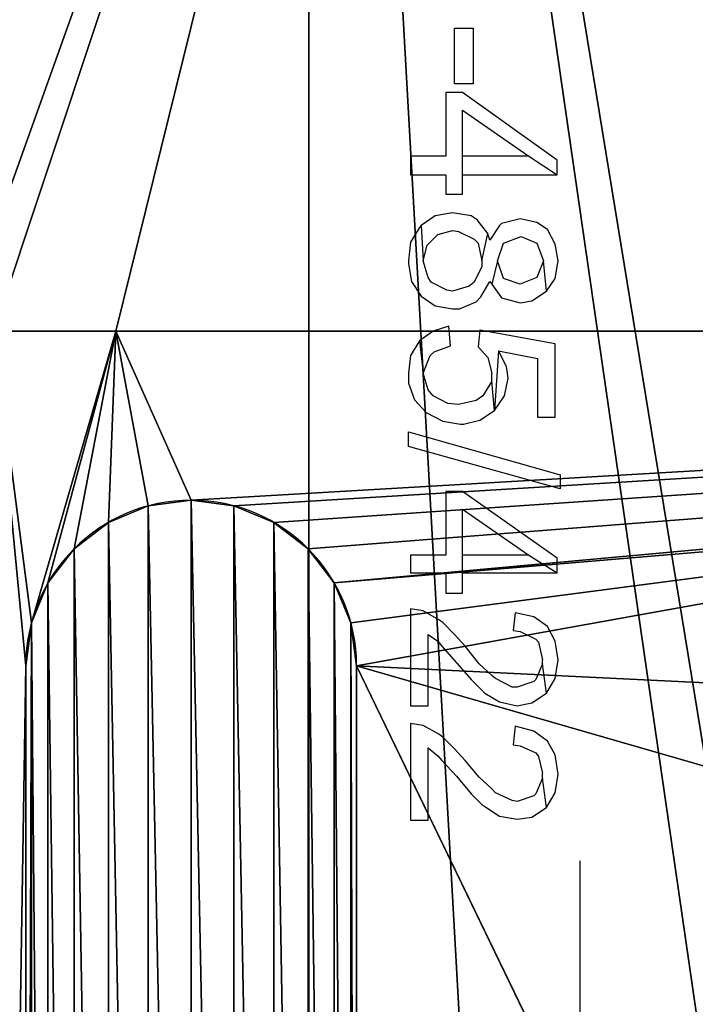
# Model space of a CAD drawing. Header units: millimetres. Extents: x 51 to 212, y 42 to 128.
# Tile 237 of 256: x 67.37 to 74.28, y 96.51 to 106.58. Entities that reach past the tile are written whole.
import ezdxf

# ---------------------------------------------------------------- set-up
doc = ezdxf.new("R2010")
doc.units = ezdxf.units.MM

# ---------------------------------------------------------------- blocks, each defined once
blk = doc.blocks.new('Group#9')
at = {"color": 251}
for p, q in [((5.252, 42.441, -7.941), (4, 42.441, -7.941)), ((5.252, 42.441, -6), (4, 42.441, -6)), ((35.7, 42.441, -7.941), (5.252, 42.441, -7.941)), ((5.252, 42.441, -7.941), (5.252, 42.441, -6)), ((33.7, 42.441, -6), (5.252, 42.441, -6))]:
    blk.add_line(p, q, dxfattribs=at)
for p, q in [((6.022, 40.713, -6), (6.022, 40.713, -4.941)), ((5.584, 40.656, -6), (5.584, 40.656, -4.941)), ((6.459, 40.656, -6), (6.459, 40.656, -4.941)), ((5.176, 40.487, -6), (5.176, 40.487, -4.941)), ((6.867, 40.487, -6), (6.867, 40.487, -4.941)), ((4.825, 40.218, -6), (4.825, 40.218, -4.941)), ((7.218, 40.218, -6), (7.218, 40.218, -4.941)), ((4.557, 39.868, -6), (4.557, 39.868, -4.941)), ((7.486, 39.868, -6), (7.486, 39.868, -4.941)), ((4.388, 39.46, -6), (4.388, 39.46, -4.941)), ((7.655, 39.46, -6), (7.655, 39.46, -4.941)), ((4.33, 39.022, -4.941), (4.33, 20.979, -4.941)), ((4.33, 39.022, -6), (4.33, 39.022, -4.941)), ((4.33, 39.022, -6), (4.33, 20.979, -6)), ((7.713, 39.022, -4.941), (7.713, 20.979, -4.941)), ((7.713, 39.022, -6), (7.713, 39.022, -4.941)), ((7.713, 39.022, -6), (7.713, 20.979, -6))]:
    blk.add_line(p, q)
for centre in [(6.022, 39.022, -4.941), (6.022, 39.022, -6)]:
    blk.add_arc(centre, 1.692, 0, 180)
mesh = blk.add_polyface(dxfattribs=at)
corners = [(0, 54.204, -7.941), (4, 43.441, -7.941), (0, 43.441, -7.941), (2.035, 54.859, -7.941), (8.864, 57.057, -7.941), (4, 42.441, -7.941), (5.252, 42.441, -7.941), (35.7, 42.441, -7.941), (15.828, 58.777, -7.941), (22.895, 60.012, -7.941), (33.7, 46.499, -7.941), (30.03, 60.755, -7.941), (33.7, 60.882, -7.941), (35.7, 46.499, -7.941)]
mesh.append_faces([[corners[k] for k in face] for face in [(0, 1, 2), (10, 11, 12), (7, 10, 13)]], dxfattribs={"vtx0": -1, "color": 251})
mesh.append_faces([[corners[k] for k in face] for face in [(1, 4, 5), (5, 4, 6), (6, 4, 7)]], dxfattribs={"vtx0": -1, "vtx1": -1, "color": 251})
mesh.append_faces([[corners[k] for k in face] for face in [(7, 9, 10)]], dxfattribs={"vtx0": -1, "vtx1": -1, "vtx2": -1, "color": 251})
mesh.append_faces([[corners[k] for k in face] for face in [(1, 0, 3), (1, 3, 4), (7, 4, 8), (7, 8, 9), (10, 9, 11)]], dxfattribs={"vtx0": -1, "vtx2": -1, "color": 251})
mesh = blk.add_polyface(dxfattribs=at)
corners = [(5.252, 42.441, -6), (4, 42.441, -7.941), (5.252, 42.441, -7.941), (4, 42.441, -6)]
mesh.append_faces([[corners[k] for k in face] for face in [(0, 1, 2), (1, 0, 3)]], dxfattribs={"vtx0": -1, "color": 251})
mesh = blk.add_polyface(dxfattribs=at)
corners = [(35.7, 42.441, -6), (5.252, 42.441, -7.941), (35.7, 42.441, -7.941), (33.7, 42.441, -6), (5.252, 42.441, -6)]
mesh.append_faces([[corners[k] for k in face] for face in [(0, 1, 2)]], dxfattribs={"vtx0": -1, "color": 251})
mesh.append_faces([[corners[k] for k in face] for face in [(1, 0, 3)]], dxfattribs={"vtx0": -1, "vtx2": -1, "color": 251})
mesh.append_faces([[corners[k] for k in face] for face in [(4, 1, 3)]], dxfattribs={"vtx1": -1, "color": 251})
mesh = blk.add_polyface()
corners = [(4.388, 39.46, -4.941), (4.33, 20.979, -4.941), (4.33, 39.022, -4.941), (4.388, 20.541, -4.941), (4.557, 20.133, -4.941), (4.557, 39.868, -4.941), (4.825, 19.783, -4.941), (4.825, 40.218, -4.941), (5.176, 19.514, -4.941), (5.176, 40.487, -4.941), (5.584, 19.345, -4.941), (5.584, 40.656, -4.941), (6.022, 19.287, -4.941), (6.022, 40.713, -4.941), (6.459, 19.345, -4.941), (6.459, 40.656, -4.941), (6.867, 19.514, -4.941), (6.867, 40.487, -4.941), (7.218, 19.783, -4.941), (7.218, 40.218, -4.941), (7.486, 20.133, -4.941), (7.486, 39.868, -4.941), (7.655, 20.541, -4.941), (7.655, 39.46, -4.941), (7.713, 20.979, -4.941), (7.713, 39.022, -4.941)]
mesh.append_faces([[corners[k] for k in face] for face in [(0, 1, 2), (24, 23, 25)]], dxfattribs={"vtx0": -1})
mesh.append_faces([[corners[k] for k in face] for face in [(1, 0, 3), (3, 0, 4), (4, 5, 6), (6, 7, 8), (8, 9, 10), (10, 11, 12), (12, 13, 14), (14, 15, 16), (16, 17, 18), (18, 19, 20), (20, 21, 22), (22, 23, 24)]], dxfattribs={"vtx0": -1, "vtx1": -1})
mesh.append_faces([[corners[k] for k in face] for face in [(4, 0, 5), (6, 5, 7), (8, 7, 9), (10, 9, 11), (12, 11, 13), (14, 13, 15), (16, 15, 17), (18, 17, 19), (20, 19, 21), (22, 21, 23)]], dxfattribs={"vtx0": -1, "vtx2": -1})
mesh = blk.add_polyface()
corners = [(6.022, 40.713, -4.941), (5.584, 40.656, -6), (6.022, 40.713, -6), (5.584, 40.656, -4.941)]
mesh.append_faces([[corners[k] for k in face] for face in [(0, 1, 2), (1, 0, 3)]], dxfattribs={"vtx0": -1})
mesh = blk.add_polyface()
corners = [(6.459, 40.656, -4.941), (6.022, 40.713, -6), (6.459, 40.656, -6), (6.022, 40.713, -4.941)]
mesh.append_faces([[corners[k] for k in face] for face in [(0, 1, 2), (1, 0, 3)]], dxfattribs={"vtx0": -1})
mesh = blk.add_polyface()
corners = [(5.584, 40.656, -4.941), (5.176, 40.487, -6), (5.584, 40.656, -6), (5.176, 40.487, -4.941)]
mesh.append_faces([[corners[k] for k in face] for face in [(0, 1, 2), (1, 0, 3)]], dxfattribs={"vtx0": -1})
mesh = blk.add_polyface()
corners = [(6.867, 40.487, -4.941), (6.459, 40.656, -6), (6.867, 40.487, -6), (6.459, 40.656, -4.941)]
mesh.append_faces([[corners[k] for k in face] for face in [(0, 1, 2), (1, 0, 3)]], dxfattribs={"vtx0": -1})
mesh = blk.add_polyface()
corners = [(5.176, 40.487, -4.941), (4.825, 40.218, -6), (5.176, 40.487, -6), (4.825, 40.218, -4.941)]
mesh.append_faces([[corners[k] for k in face] for face in [(0, 1, 2), (1, 0, 3)]], dxfattribs={"vtx0": -1})
mesh = blk.add_polyface()
corners = [(7.218, 40.218, -4.941), (6.867, 40.487, -6), (7.218, 40.218, -6), (6.867, 40.487, -4.941)]
mesh.append_faces([[corners[k] for k in face] for face in [(0, 1, 2), (1, 0, 3)]], dxfattribs={"vtx0": -1})
mesh = blk.add_polyface()
corners = [(4.825, 40.218, -6), (4.557, 39.868, -4.941), (4.557, 39.868, -6), (4.825, 40.218, -4.941)]
mesh.append_faces([[corners[k] for k in face] for face in [(0, 1, 2), (1, 0, 3)]], dxfattribs={"vtx0": -1})
mesh = blk.add_polyface()
corners = [(7.486, 39.868, -4.941), (7.218, 40.218, -6), (7.486, 39.868, -6), (7.218, 40.218, -4.941)]
mesh.append_faces([[corners[k] for k in face] for face in [(0, 1, 2), (1, 0, 3)]], dxfattribs={"vtx0": -1})
mesh = blk.add_polyface()
corners = [(4.557, 39.868, -6), (4.388, 39.46, -4.941), (4.388, 39.46, -6), (4.557, 39.868, -4.941)]
mesh.append_faces([[corners[k] for k in face] for face in [(0, 1, 2), (1, 0, 3)]], dxfattribs={"vtx0": -1})
mesh = blk.add_polyface()
corners = [(7.655, 39.46, -4.941), (7.486, 39.868, -6), (7.655, 39.46, -6), (7.486, 39.868, -4.941)]
mesh.append_faces([[corners[k] for k in face] for face in [(0, 1, 2), (1, 0, 3)]], dxfattribs={"vtx0": -1})
mesh = blk.add_polyface()
corners = [(4.388, 39.46, -6), (4.33, 39.022, -4.941), (4.33, 39.022, -6), (4.388, 39.46, -4.941)]
mesh.append_faces([[corners[k] for k in face] for face in [(0, 1, 2), (1, 0, 3)]], dxfattribs={"vtx0": -1})
mesh = blk.add_polyface()
corners = [(7.713, 39.022, -4.941), (7.655, 39.46, -6), (7.713, 39.022, -6), (7.655, 39.46, -4.941)]
mesh.append_faces([[corners[k] for k in face] for face in [(0, 1, 2), (1, 0, 3)]], dxfattribs={"vtx0": -1})
mesh = blk.add_polyface()
corners = [(4.33, 39.022, -6), (4.33, 20.979, -4.941), (4.33, 20.979, -6), (4.33, 39.022, -4.941)]
mesh.append_faces([[corners[k] for k in face] for face in [(0, 1, 2), (1, 0, 3)]], dxfattribs={"vtx0": -1})
mesh = blk.add_polyface()
corners = [(7.713, 20.979, -4.941), (7.713, 39.022, -6), (7.713, 20.979, -6), (7.713, 39.022, -4.941)]
mesh.append_faces([[corners[k] for k in face] for face in [(0, 1, 2), (1, 0, 3)]], dxfattribs={"vtx0": -1})
blk = doc.blocks.new('Group#2')
blk.add_blockref('Group#9', (12, 5.996, 8))
at = {"color": 251}
mesh = blk.add_polyface(dxfattribs=at)
corners = [(22.908, 3.265, 31), (23.89, 32.662, 31), (23.721, 35.219, 31), (26.592, 2.355, 31), (24.227, 30.122, 31), (24.73, 27.61, 31), (25.398, 25.136, 31), (26.227, 22.712, 31), (27.215, 20.348, 31), (34.067, 1.049, 31), (28.356, 18.054, 31), (29.645, 15.84, 31), (31.078, 13.715, 31), (32.647, 11.69, 31), (34.346, 9.772, 31), (41.616, 0.263, 31), (36.169, 7.971, 31), (38.105, 6.294, 31), (40.148, 4.747, 31), (42.289, 3.339, 31), (44.517, 2.075, 31), (46.825, 0.96, 31), (47.963, 0.5, 31), (49.2, 0, 31), (19.224, 4.175, 31), (12, 66.5, 31), (12, 6.5, 31), (19.224, 68.825, 31), (23.721, 37.781, 31), (23.89, 40.338, 31), (26.592, 70.645, 31), (24.227, 42.878, 31), (24.73, 45.39, 31), (25.398, 47.864, 31), (26.227, 50.288, 31), (27.215, 52.652, 31), (34.067, 71.951, 31), (28.356, 54.946, 31), (29.645, 57.16, 31), (31.078, 59.285, 31), (32.647, 61.31, 31), (34.346, 63.228, 31), (41.616, 72.737, 31), (36.169, 65.029, 31), (38.105, 66.706, 31), (40.148, 68.253, 31), (42.289, 69.661, 31), (44.517, 70.925, 31), (46.825, 72.04, 31), (47.963, 72.5, 31), (49.2, 73, 31)]
mesh.append_faces([[corners[k] for k in face] for face in [(22, 15, 23), (24, 25, 26), (42, 49, 50)]], dxfattribs={"vtx0": -1, "color": 251})
mesh.append_faces([[corners[k] for k in face] for face in [(1, 3, 4), (4, 3, 5), (5, 3, 6), (6, 3, 7), (7, 3, 8), (8, 9, 10), (10, 9, 11), (11, 9, 12), (12, 9, 13), (13, 9, 14), (14, 15, 16), (16, 15, 17), (17, 15, 18), (18, 15, 19), (19, 15, 20), (20, 15, 21), (21, 15, 22), (25, 24, 27), (27, 29, 30), (28, 0, 2), (30, 35, 36), (36, 41, 42)]], dxfattribs={"vtx0": -1, "vtx1": -1, "color": 251})
mesh.append_faces([[corners[k] for k in face] for face in [(27, 0, 28)]], dxfattribs={"vtx0": -1, "vtx1": -1, "vtx2": -1, "color": 251})
mesh.append_faces([[corners[k] for k in face] for face in [(0, 1, 2), (1, 0, 3), (8, 3, 9), (14, 9, 15), (27, 24, 0), (27, 28, 29), (30, 29, 31), (30, 31, 32), (30, 32, 33), (30, 33, 34), (30, 34, 35), (36, 35, 37), (36, 37, 38), (36, 38, 39), (36, 39, 40), (36, 40, 41), (42, 41, 43), (42, 43, 44), (42, 44, 45), (42, 45, 46), (42, 46, 47), (42, 47, 48), (42, 48, 49)]], dxfattribs={"vtx0": -1, "vtx2": -1, "color": 251})
blk = doc.blocks.new('Group#3')
at = {"color": 13}
for p, q in [((13.261, 24.937), (12.009, 24.937)), ((13.261, 24.937, 1.941), (12.009, 24.937, 1.941)), ((43.709, 24.937), (13.261, 24.937)), ((43.709, 24.937, 1.941), (13.261, 24.937, 1.941)), ((13.261, 24.937), (13.261, 24.937, 1.941)), ((14.031, 23.21), (14.031, 23.21, 1.941)), ((13.593, 23.152), (13.593, 23.152, 1.941)), ((14.468, 23.152), (14.468, 23.152, 1.941)), ((13.185, 22.983), (13.185, 22.983, 1.941)), ((14.876, 22.983), (14.876, 22.983, 1.941)), ((12.834, 22.714), (12.834, 22.714, 1.941)), ((15.227, 22.714), (15.227, 22.714, 1.941)), ((12.566, 22.364), (12.566, 22.364, 1.941)), ((15.495, 22.364), (15.495, 22.364, 1.941)), ((12.397, 21.956), (12.397, 21.956, 1.941)), ((15.664, 21.956), (15.664, 21.956, 1.941)), ((12.339, 21.518), (12.339, 3.475)), ((12.339, 21.518, 1.941), (12.339, 3.475, 1.941)), ((12.339, 21.518), (12.339, 21.518, 1.941)), ((15.722, 21.518), (15.722, 3.475)), ((15.722, 21.518, 1.941), (15.722, 3.475, 1.941)), ((15.722, 21.518), (15.722, 21.518, 1.941))]:
    blk.add_line(p, q, dxfattribs=at)
for centre in [(14.031, 21.518), (14.031, 21.518, 1.941)]:
    blk.add_arc(centre, 1.692, 0, 180, dxfattribs=at)
mesh = blk.add_polyface(dxfattribs=at)
corners = [(1.509, 18.598), (1.522, 16.196), (1.509, 16), (1.861, 18.772), (1.56, 16.388), (1.623, 16.574), (1.71, 16.75), (1.819, 16.913), (1.948, 17.061), (2.233, 18.898), (2.096, 17.19), (2.259, 17.299), (2.617, 18.974), (2.435, 17.386), (2.621, 17.449), (3.009, 19), (2.813, 17.487), (3.009, 17.5), (8.009, 19), (6.509, 17.5), (8.009, 7), (8.009, 0), (8.009, 25.937), (12.009, 25.937), (12.009, 0), (12.009, 24.937), (12.009, 1), (1.502, 9.674), (1.817, 7.149), (1.448, 7.313), (1.525, 9.492), (1.574, 9.316), (1.648, 9.149), (1.746, 8.995), (1.865, 8.856), (2.205, 7.041), (2.004, 8.737), (2.158, 8.639), (2.325, 8.565), (2.534, 7), (2.501, 8.516), (2.683, 8.493), (2.606, 6.991), (3.009, 7), (2.992, 8.5), (6.509, 8.5), (0.009, 10), (0.009, 9.525), (0, 9.597), (0.05, 9.196), (0.035, 16.392), (0.111, 16.776), (0.158, 8.808), (0.237, 17.148), (0.322, 8.439), (0.411, 17.5), (0.538, 8.098), (0.629, 17.826), (0.802, 7.793), (0.888, 18.121), (1.107, 7.529), (1.183, 18.38), (1.509, 9.983), (29.21, 9.142), (23.771, 4.865), (22.955, 6.56), (30.025, 7.447), (29.443, 9.218), (29.688, 9.232), (29.928, 9.182), (30.147, 9.071), (30.23, 7.581), (30.33, 8.907), (30.394, 7.764), (30.465, 8.702), (30.505, 7.983), (30.541, 8.469), (30.555, 8.223), (12.339, 21.518), (12.397, 21.956), (13.261, 24.937), (12.566, 22.364), (12.834, 22.714), (13.185, 22.983), (13.593, 23.152), (14.031, 23.21), (43.709, 24.937), (14.468, 23.152), (14.876, 22.983), (15.227, 22.714), (15.495, 22.364), (24.777, 23.145), (15.664, 21.956), (15.722, 21.518), (23.771, 21.126), (22.955, 19.432), (15.722, 3.475), (33.798, 23.145), (33.798, 14.123), (39.198, 19.972), (33.798, 11.868), (33.798, 2.846), (43.709, 19.972), (12.566, 2.629), (13.261, 1), (12.397, 3.037), (12.339, 3.475), (12.834, 2.279), (13.185, 2.01), (13.593, 1.841), (14.031, 1.784), (43.709, 1), (14.468, 1.841), (14.876, 2.01), (15.227, 2.279), (15.495, 2.629), (15.664, 3.037), (24.777, 2.846), (22.955, 18.964), (22.955, 7.027), (39.198, 5.312), (43.709, 5.312), (30.415, 11.868), (30.415, 14.123), (29.21, 16.85), (30.025, 18.545), (29.443, 16.773), (29.688, 16.759), (29.928, 16.81), (30.147, 16.92), (30.23, 18.41), (30.33, 17.084), (30.394, 18.227), (30.465, 17.29), (30.505, 18.008), (30.541, 17.523), (30.555, 17.768), (0.009, 16)]
mesh.append_faces([[corners[k] for k in face] for face in [(46, 47, 48), (75, 76, 77), (99, 86, 102), (65, 118, 119), (111, 120, 121), (98, 122, 123), (135, 134, 136), (50, 46, 137)]], dxfattribs={"vtx0": -1, "color": 13})
mesh.append_faces([[corners[k] for k in face] for face in [(1, 3, 4), (4, 3, 5), (5, 3, 6), (6, 3, 7), (7, 3, 8), (8, 9, 10), (10, 9, 11), (11, 12, 13), (13, 12, 14), (14, 15, 16), (16, 15, 17), (17, 18, 19), (20, 18, 21), (21, 23, 24), (24, 25, 26), (28, 34, 35), (35, 38, 39), (39, 41, 42), (42, 41, 43), (43, 45, 20), (47, 46, 49), (49, 51, 52), (52, 53, 54), (54, 55, 56), (56, 57, 58), (58, 59, 60), (60, 61, 29), (27, 0, 62), (62, 0, 2), (63, 64, 65), (64, 63, 66), (66, 70, 71), (71, 72, 73), (73, 74, 75), (78, 25, 79), (79, 80, 81), (81, 80, 82), (82, 80, 83), (83, 80, 84), (84, 80, 85), (85, 86, 87), (87, 86, 88), (88, 86, 89), (89, 86, 90), (90, 91, 92), (92, 91, 93), (93, 95, 96), (91, 86, 97), (97, 86, 98), (100, 99, 101), (26, 103, 104), (103, 26, 105), (105, 26, 106), (106, 26, 78), (104, 110, 111), (117, 96, 64), (120, 101, 99), (122, 98, 100), (124, 125, 126), (126, 125, 127), (127, 125, 128), (128, 125, 129), (129, 130, 131), (131, 132, 133), (133, 134, 135)]], dxfattribs={"vtx0": -1, "vtx1": -1, "color": 13})
mesh.append_faces([[corners[k] for k in face] for face in [(19, 18, 20), (49, 46, 50), (29, 0, 27), (25, 78, 26), (90, 86, 91), (93, 94, 95), (98, 86, 99), (98, 99, 100), (111, 96, 117), (64, 96, 65), (65, 96, 95), (111, 101, 120)]], dxfattribs={"vtx0": -1, "vtx1": -1, "vtx2": -1, "color": 13})
mesh.append_faces([[corners[k] for k in face] for face in [(0, 1, 2), (1, 0, 3), (8, 3, 9), (11, 9, 12), (14, 12, 15), (17, 15, 18), (21, 18, 22), (21, 22, 23), (24, 23, 25), (27, 28, 29), (28, 27, 30), (28, 30, 31), (28, 31, 32), (28, 32, 33), (28, 33, 34), (35, 34, 36), (35, 36, 37), (35, 37, 38), (39, 38, 40), (39, 40, 41), (43, 41, 44), (43, 44, 45), (20, 45, 19), (49, 50, 51), (52, 51, 53), (54, 53, 55), (56, 55, 57), (58, 57, 59), (60, 59, 61), (29, 61, 0), (66, 63, 67), (66, 67, 68), (66, 68, 69), (66, 69, 70), (71, 70, 72), (73, 72, 74), (75, 74, 76), (79, 25, 80), (85, 80, 86), (93, 91, 94), (104, 103, 107), (104, 107, 108), (104, 108, 109), (104, 109, 110), (111, 110, 112), (111, 112, 113), (111, 113, 114), (111, 114, 115), (111, 115, 116), (111, 116, 96), (65, 95, 118), (111, 117, 101), (94, 124, 95), (124, 94, 125), (129, 125, 130), (131, 130, 132), (133, 132, 134)]], dxfattribs={"vtx0": -1, "vtx2": -1, "color": 13})
mesh = blk.add_polyface(dxfattribs=at)
corners = [(29.21, 16.85, 1.941), (23.771, 21.126, 1.941), (22.955, 19.432, 1.941), (30.025, 18.545, 1.941), (29.443, 16.773, 1.941), (29.688, 16.759, 1.941), (29.928, 16.81, 1.941), (30.147, 16.92, 1.941), (30.23, 18.41, 1.941), (30.33, 17.084, 1.941), (30.394, 18.227, 1.941), (30.465, 17.29, 1.941), (30.505, 18.008, 1.941), (30.541, 17.523, 1.941), (30.555, 17.768, 1.941), (12.009, 1, 1.941), (12.339, 3.475, 1.941), (12.009, 24.937, 1.941), (12.397, 3.037, 1.941), (12.566, 2.629, 1.941), (13.261, 1, 1.941), (12.834, 2.279, 1.941), (13.185, 2.01, 1.941), (13.593, 1.841, 1.941), (14.031, 1.784, 1.941), (43.709, 1, 1.941), (14.468, 1.841, 1.941), (14.876, 2.01, 1.941), (15.227, 2.279, 1.941), (15.495, 2.629, 1.941), (15.664, 3.037, 1.941), (15.722, 3.475, 1.941), (24.777, 2.846, 1.941), (23.771, 4.865, 1.941), (15.722, 21.518, 1.941), (22.955, 6.56, 1.941), (33.798, 2.846, 1.941), (39.198, 5.312, 1.941), (33.798, 11.868, 1.941), (33.798, 14.123, 1.941), (33.798, 23.145, 1.941), (43.709, 5.312, 1.941), (12.397, 21.956, 1.941), (13.261, 24.937, 1.941), (12.339, 21.518, 1.941), (12.566, 22.364, 1.941), (12.834, 22.714, 1.941), (13.185, 22.983, 1.941), (13.593, 23.152, 1.941), (14.031, 23.21, 1.941), (43.709, 24.937, 1.941), (14.468, 23.152, 1.941), (14.876, 22.983, 1.941), (15.227, 22.714, 1.941), (15.495, 22.364, 1.941), (24.777, 23.145, 1.941), (15.664, 21.956, 1.941), (22.955, 7.027, 1.941), (22.955, 18.964, 1.941), (39.198, 19.972, 1.941), (43.709, 19.972, 1.941), (30.415, 14.123, 1.941), (30.415, 11.868, 1.941), (29.21, 9.142, 1.941), (30.025, 7.447, 1.941), (29.443, 9.218, 1.941), (29.688, 9.232, 1.941), (29.928, 9.182, 1.941), (30.147, 9.071, 1.941), (30.23, 7.581, 1.941), (30.33, 8.907, 1.941), (30.394, 7.764, 1.941), (30.465, 8.702, 1.941), (30.505, 7.983, 1.941), (30.541, 8.469, 1.941), (30.555, 8.223, 1.941), (1.817, 7.149, 1.941), (1.502, 9.674, 1.941), (1.448, 7.313, 1.941), (1.525, 9.492, 1.941), (1.574, 9.316, 1.941), (1.648, 9.149, 1.941), (1.746, 8.995, 1.941), (1.865, 8.856, 1.941), (2.205, 7.041, 1.941), (2.004, 8.737, 1.941), (2.158, 8.639, 1.941), (2.325, 8.565, 1.941), (2.534, 7, 1.941), (2.501, 8.516, 1.941), (2.683, 8.493, 1.941), (2.606, 6.991, 1.941), (3.009, 7, 1.941), (2.992, 8.5, 1.941), (6.509, 8.5, 1.941), (8.009, 7, 1.941), (6.509, 17.5, 1.941), (0.009, 9.525, 1.941), (0.009, 10, 1.941), (0, 9.597, 1.941), (0.05, 9.196, 1.941), (0.009, 16, 1.941), (0.035, 16.392, 1.941), (0.111, 16.776, 1.941), (0.158, 8.808, 1.941), (0.237, 17.148, 1.941), (0.322, 8.439, 1.941), (0.411, 17.5, 1.941), (0.538, 8.098, 1.941), (0.629, 17.826, 1.941), (0.802, 7.793, 1.941), (0.888, 18.121, 1.941), (1.107, 7.529, 1.941), (1.183, 18.38, 1.941), (1.509, 18.598, 1.941), (1.509, 9.983, 1.941), (1.509, 16, 1.941), (1.522, 16.196, 1.941), (1.861, 18.772, 1.941), (1.56, 16.388, 1.941), (1.623, 16.574, 1.941), (1.71, 16.75, 1.941), (1.819, 16.913, 1.941), (1.948, 17.061, 1.941), (2.233, 18.898, 1.941), (2.096, 17.19, 1.941), (2.259, 17.299, 1.941), (2.617, 18.974, 1.941), (2.435, 17.386, 1.941), (2.621, 17.449, 1.941), (3.009, 19, 1.941), (2.813, 17.487, 1.941), (3.009, 17.5, 1.941), (8.009, 19, 1.941), (8.009, 0, 1.941), (8.009, 25.937, 1.941), (12.009, 25.937, 1.941), (12.009, 0, 1.941)]
mesh.append_faces([[corners[k] for k in face] for face in [(12, 13, 14), (37, 25, 41), (2, 57, 58), (50, 59, 60), (38, 61, 62), (74, 73, 75), (97, 98, 99)]], dxfattribs={"vtx0": -1, "color": 13})
mesh.append_faces([[corners[k] for k in face] for face in [(0, 1, 2), (1, 0, 3), (3, 7, 8), (8, 9, 10), (10, 11, 12), (16, 15, 18), (18, 15, 19), (19, 20, 21), (21, 20, 22), (22, 20, 23), (23, 20, 24), (24, 25, 26), (26, 25, 27), (27, 25, 28), (28, 25, 29), (29, 25, 30), (30, 25, 31), (31, 33, 34), (32, 25, 36), (36, 37, 38), (39, 37, 40), (17, 42, 43), (42, 17, 44), (44, 17, 16), (43, 49, 50), (55, 34, 1), (59, 40, 37), (61, 38, 39), (63, 64, 65), (65, 64, 66), (66, 64, 67), (67, 64, 68), (68, 69, 70), (70, 71, 72), (72, 73, 74), (76, 77, 78), (77, 76, 79), (79, 76, 80), (80, 76, 81), (81, 76, 82), (82, 76, 83), (83, 84, 85), (85, 84, 86), (86, 84, 87), (87, 88, 89), (89, 88, 90), (90, 92, 93), (93, 92, 94), (94, 95, 96), (98, 100, 101), (101, 100, 102), (102, 100, 103), (103, 104, 105), (105, 106, 107), (107, 108, 109), (109, 110, 111), (111, 112, 113), (113, 78, 114), (114, 117, 118), (118, 123, 124), (124, 126, 127), (127, 129, 130), (130, 96, 133), (133, 134, 135), (135, 134, 136), (136, 15, 17)]], dxfattribs={"vtx0": -1, "vtx1": -1, "color": 13})
mesh.append_faces([[corners[k] for k in face] for face in [(15, 16, 17), (31, 25, 32), (34, 33, 35), (36, 25, 37), (38, 37, 39), (50, 54, 55), (1, 34, 2), (2, 34, 35), (50, 40, 59), (114, 78, 77), (133, 96, 95)]], dxfattribs={"vtx0": -1, "vtx1": -1, "vtx2": -1, "color": 13})
mesh.append_faces([[corners[k] for k in face] for face in [(3, 0, 4), (3, 4, 5), (3, 5, 6), (3, 6, 7), (8, 7, 9), (10, 9, 11), (12, 11, 13), (19, 15, 20), (24, 20, 25), (31, 32, 33), (43, 42, 45), (43, 45, 46), (43, 46, 47), (43, 47, 48), (43, 48, 49), (50, 49, 51), (50, 51, 52), (50, 52, 53), (50, 53, 54), (55, 54, 56), (55, 56, 34), (2, 35, 57), (50, 55, 40), (33, 63, 35), (63, 33, 64), (68, 64, 69), (70, 69, 71), (72, 71, 73), (83, 76, 84), (87, 84, 88), (90, 88, 91), (90, 91, 92), (94, 92, 95), (98, 97, 100), (103, 100, 104), (105, 104, 106), (107, 106, 108), (109, 108, 110), (111, 110, 112), (113, 112, 78), (114, 77, 115), (114, 115, 116), (114, 116, 117), (118, 117, 119), (118, 119, 120), (118, 120, 121), (118, 121, 122), (118, 122, 123), (124, 123, 125), (124, 125, 126), (127, 126, 128), (127, 128, 129), (130, 129, 131), (130, 131, 132), (130, 132, 96), (133, 95, 134), (136, 134, 137), (136, 137, 15)]], dxfattribs={"vtx0": -1, "vtx2": -1, "color": 13})
mesh = blk.add_polyface(dxfattribs=at)
corners = [(12.009, 24.937, 1.941), (13.261, 24.937), (12.009, 24.937), (13.261, 24.937, 1.941)]
mesh.append_faces([[corners[k] for k in face] for face in [(0, 1, 2), (1, 0, 3)]], dxfattribs={"vtx0": -1, "color": 13})
mesh = blk.add_polyface(dxfattribs=at)
corners = [(13.261, 24.937, 1.941), (43.709, 24.937), (13.261, 24.937), (43.709, 24.937, 1.941)]
mesh.append_faces([[corners[k] for k in face] for face in [(0, 1, 2), (1, 0, 3)]], dxfattribs={"vtx0": -1, "color": 13})
mesh = blk.add_polyface(dxfattribs=at)
corners = [(14.031, 23.21, 1.941), (13.593, 23.152), (14.031, 23.21), (13.593, 23.152, 1.941)]
mesh.append_faces([[corners[k] for k in face] for face in [(0, 1, 2), (1, 0, 3)]], dxfattribs={"vtx0": -1, "color": 13})
mesh = blk.add_polyface(dxfattribs=at)
corners = [(14.468, 23.152, 1.941), (14.031, 23.21), (14.468, 23.152), (14.031, 23.21, 1.941)]
mesh.append_faces([[corners[k] for k in face] for face in [(0, 1, 2), (1, 0, 3)]], dxfattribs={"vtx0": -1, "color": 13})
mesh = blk.add_polyface(dxfattribs=at)
corners = [(13.593, 23.152, 1.941), (13.185, 22.983), (13.593, 23.152), (13.185, 22.983, 1.941)]
mesh.append_faces([[corners[k] for k in face] for face in [(0, 1, 2), (1, 0, 3)]], dxfattribs={"vtx0": -1, "color": 13})
mesh = blk.add_polyface(dxfattribs=at)
corners = [(14.876, 22.983, 1.941), (14.468, 23.152), (14.876, 22.983), (14.468, 23.152, 1.941)]
mesh.append_faces([[corners[k] for k in face] for face in [(0, 1, 2), (1, 0, 3)]], dxfattribs={"vtx0": -1, "color": 13})
mesh = blk.add_polyface(dxfattribs=at)
corners = [(13.185, 22.983, 1.941), (12.834, 22.714), (13.185, 22.983), (12.834, 22.714, 1.941)]
mesh.append_faces([[corners[k] for k in face] for face in [(0, 1, 2), (1, 0, 3)]], dxfattribs={"vtx0": -1, "color": 13})
mesh = blk.add_polyface(dxfattribs=at)
corners = [(15.227, 22.714, 1.941), (14.876, 22.983), (15.227, 22.714), (14.876, 22.983, 1.941)]
mesh.append_faces([[corners[k] for k in face] for face in [(0, 1, 2), (1, 0, 3)]], dxfattribs={"vtx0": -1, "color": 13})
mesh = blk.add_polyface(dxfattribs=at)
corners = [(12.566, 22.364), (12.834, 22.714, 1.941), (12.566, 22.364, 1.941), (12.834, 22.714)]
mesh.append_faces([[corners[k] for k in face] for face in [(0, 1, 2), (1, 0, 3)]], dxfattribs={"vtx0": -1, "color": 13})
mesh = blk.add_polyface(dxfattribs=at)
corners = [(15.227, 22.714, 1.941), (15.495, 22.364), (15.495, 22.364, 1.941), (15.227, 22.714)]
mesh.append_faces([[corners[k] for k in face] for face in [(0, 1, 2), (1, 0, 3)]], dxfattribs={"vtx0": -1, "color": 13})
mesh = blk.add_polyface(dxfattribs=at)
corners = [(12.397, 21.956), (12.566, 22.364, 1.941), (12.397, 21.956, 1.941), (12.566, 22.364)]
mesh.append_faces([[corners[k] for k in face] for face in [(0, 1, 2), (1, 0, 3)]], dxfattribs={"vtx0": -1, "color": 13})
mesh = blk.add_polyface(dxfattribs=at)
corners = [(15.495, 22.364, 1.941), (15.664, 21.956), (15.664, 21.956, 1.941), (15.495, 22.364)]
mesh.append_faces([[corners[k] for k in face] for face in [(0, 1, 2), (1, 0, 3)]], dxfattribs={"vtx0": -1, "color": 13})
mesh = blk.add_polyface(dxfattribs=at)
corners = [(12.339, 21.518), (12.397, 21.956, 1.941), (12.339, 21.518, 1.941), (12.397, 21.956)]
mesh.append_faces([[corners[k] for k in face] for face in [(0, 1, 2), (1, 0, 3)]], dxfattribs={"vtx0": -1, "color": 13})
mesh = blk.add_polyface(dxfattribs=at)
corners = [(15.664, 21.956, 1.941), (15.722, 21.518), (15.722, 21.518, 1.941), (15.664, 21.956)]
mesh.append_faces([[corners[k] for k in face] for face in [(0, 1, 2), (1, 0, 3)]], dxfattribs={"vtx0": -1, "color": 13})
mesh = blk.add_polyface(dxfattribs=at)
corners = [(12.339, 3.475), (12.339, 21.518, 1.941), (12.339, 3.475, 1.941), (12.339, 21.518)]
mesh.append_faces([[corners[k] for k in face] for face in [(0, 1, 2), (1, 0, 3)]], dxfattribs={"vtx0": -1, "color": 13})
mesh = blk.add_polyface(dxfattribs=at)
corners = [(15.722, 21.518, 1.941), (15.722, 3.475), (15.722, 3.475, 1.941), (15.722, 21.518)]
mesh.append_faces([[corners[k] for k in face] for face in [(0, 1, 2), (1, 0, 3)]], dxfattribs={"vtx0": -1, "color": 13})
blk = doc.blocks.new('Group#7')
at = {"color": 139}
for p, q in [((8.56, 38.27), (8.56, 38.84)), ((8.56, 38.84), (8.75, 38.84)), ((8.75, 38.84), (8.75, 38.27)), ((8.75, 38.27), (8.56, 38.27)), ((8.64, 38.18), (8.47, 38.18)), ((8.47, 38.18), (8.47, 37.53)), ((9.61, 37.49), (8.64, 38.18)), ((8.64, 38), (9.32, 37.53)), ((8.64, 37.53), (8.64, 38)), ((8.11, 37.53), (8.11, 37.34)), ((8.47, 37.53), (8.11, 37.53)), ((8.64, 37.34), (8.64, 37.53)), ((9.32, 37.53), (8.64, 37.53)), ((9.32, 37.53), (9.61, 37.34)), ((9.61, 37.34), (9.61, 37.49)), ((8.11, 37.34), (8.47, 37.34)), ((8.47, 37.34), (8.47, 37.14)), ((8.64, 37.34), (9.61, 37.34)), ((8.64, 37.14), (8.64, 37.34)), ((8.47, 37.14), (8.64, 37.14)), ((8.54, 36.95), (8.36, 36.92)), ((8.73, 36.92), (8.54, 36.95)), ((8.36, 36.92), (8.22, 36.82)), ((8.79, 36.88), (8.73, 36.92)), ((8.9, 36.74), (8.79, 36.88)), ((9.23, 36.89), (9.04, 36.84)), ((9.4, 36.85), (9.23, 36.89)), ((9.51, 36.78), (9.4, 36.85)), ((8.2, 36.8), (8.11, 36.65)), ((8.22, 36.82), (8.2, 36.8)), ((8.22, 36.82), (8.24, 36.46)), ((8.39, 36.73), (8.54, 36.77)), ((8.54, 36.77), (8.6, 36.76)), ((8.6, 36.76), (8.76, 36.68)), ((9.02, 36.82), (8.92, 36.67)), ((9.04, 36.84), (9.02, 36.82)), ((9.59, 36.63), (9.51, 36.78)), ((8.11, 36.65), (8.09, 36.46)), ((8.28, 36.62), (8.39, 36.73)), ((8.76, 36.68), (8.8, 36.64)), ((8.84, 36.46), (8.9, 36.74)), ((8.92, 36.67), (8.9, 36.74)), ((9.06, 36.64), (9.24, 36.71)), ((9.24, 36.71), (9.4, 36.64)), ((8.24, 36.46), (8.28, 36.62)), ((8.8, 36.64), (8.84, 36.46)), ((9, 36.46), (9.06, 36.64)), ((9.4, 36.64), (9.47, 36.46)), ((9.62, 36.46), (9.59, 36.63)), ((8.09, 36.46), (8.09, 36.43)), ((8.29, 36.29), (8.24, 36.46)), ((8.84, 36.46), (8.84, 36.4)), ((9, 36.46), (8.94, 36.22)), ((9.06, 36.28), (9, 36.46)), ((9.47, 36.46), (9.4, 36.29)), ((9.5, 36.15), (9.47, 36.46)), ((9.59, 36.28), (9.62, 36.46)), ((8.09, 36.43), (8.12, 36.25)), ((8.84, 36.4), (8.76, 36.24)), ((8.12, 36.25), (8.22, 36.1)), ((8.32, 36.24), (8.29, 36.29)), ((8.83, 36.09), (8.92, 36.25)), ((8.92, 36.25), (8.94, 36.22)), ((9.23, 36.22), (9.06, 36.28)), ((9.4, 36.29), (9.23, 36.22)), ((9.5, 36.15), (9.59, 36.28)), ((8.48, 36.16), (8.32, 36.24)), ((8.54, 36.15), (8.48, 36.16)), ((8.71, 36.2), (8.54, 36.15)), ((8.76, 36.24), (8.71, 36.2)), ((8.94, 36.22), (9.04, 36.08)), ((9.35, 36.05), (9.5, 36.15)), ((8.22, 36.1), (8.36, 36)), ((8.78, 36.04), (8.83, 36.09)), ((9.04, 36.08), (9.23, 36.03)), ((9.23, 36.03), (9.35, 36.05)), ((8.36, 36), (8.54, 35.97)), ((8.54, 35.97), (8.61, 35.97)), ((8.61, 35.97), (8.78, 36.04)), ((8.34, 35.74), (8.2, 35.64)), ((8.5, 35.79), (8.34, 35.74)), ((8.52, 35.59), (8.5, 35.79)), ((8.82, 35.75), (8.8, 35.58)), ((9.59, 35.61), (8.82, 35.75)), ((8.2, 35.64), (8.11, 35.49)), ((8.2, 35.64), (8.24, 35.31)), ((8.35, 35.53), (8.52, 35.59)), ((8.8, 35.58), (8.9, 35.47)), ((9.01, 35.54), (8.97, 34.93)), ((9.09, 35.38), (9.01, 35.54)), ((9.01, 35.54), (9.41, 35.46)), ((9.59, 34.86), (9.59, 35.61)), ((8.11, 35.49), (8.09, 35.31)), ((8.24, 35.31), (8.31, 35.49)), ((8.31, 35.49), (8.35, 35.53)), ((8.9, 35.47), (8.94, 35.31)), ((9.41, 35.46), (9.41, 34.86)), ((9.11, 35.26), (9.09, 35.38)), ((8.09, 35.31), (8.09, 35.21)), ((8.29, 35.14), (8.24, 35.31)), ((8.94, 35.23), (8.94, 35.31)), ((9.07, 35.08), (9.11, 35.26)), ((8.09, 35.21), (8.15, 35.04)), ((8.34, 35.08), (8.29, 35.14)), ((8.94, 35.23), (8.85, 35.08)), ((8.97, 34.93), (8.94, 35.23)), ((8.15, 35.04), (8.27, 34.91)), ((8.49, 35), (8.34, 35.08)), ((8.85, 35.08), (8.78, 35.03)), ((8.97, 34.93), (9.07, 35.08)), ((8.6, 34.99), (8.49, 35)), ((8.78, 35.03), (8.6, 34.99)), ((8.27, 34.91), (8.44, 34.82)), ((8.82, 34.83), (8.97, 34.93)), ((9.41, 34.86), (9.59, 34.86)), ((8.44, 34.82), (8.62, 34.79)), ((8.62, 34.79), (8.65, 34.79)), ((8.65, 34.79), (8.82, 34.83)), ((8.09, 34.71), (9.64, 34.27)), ((8.09, 34.56), (8.09, 34.71)), ((9.64, 34.13), (8.09, 34.56)), ((9.64, 34.27), (9.64, 34.13)), ((8.47, 34.1), (8.47, 33.45)), ((8.64, 34.1), (8.47, 34.1)), ((9.61, 33.42), (8.64, 34.1)), ((8.64, 33.92), (9.32, 33.45)), ((8.64, 33.45), (8.64, 33.92)), ((8.11, 33.45), (8.11, 33.27)), ((8.47, 33.45), (8.11, 33.45)), ((9.32, 33.45), (8.64, 33.45)), ((8.64, 33.27), (8.64, 33.45)), ((9.32, 33.45), (9.61, 33.27)), ((9.61, 33.27), (9.61, 33.42)), ((8.11, 33.27), (8.47, 33.27)), ((8.47, 33.27), (8.47, 33.06)), ((8.64, 33.27), (9.61, 33.27)), ((8.64, 33.06), (8.64, 33.27)), ((8.47, 33.06), (8.64, 33.06)), ((8.24, 32.88), (8.11, 32.9)), ((8.11, 32.9), (8.11, 31.91)), ((8.4, 32.79), (8.24, 32.88)), ((9.18, 32.86), (9.16, 32.68)), ((9.37, 32.82), (9.18, 32.86)), ((8.44, 32.76), (8.4, 32.79)), ((8.56, 32.64), (8.44, 32.76)), ((9.51, 32.72), (9.37, 32.82)), ((9.59, 32.57), (9.51, 32.72)), ((8.29, 31.91), (8.29, 32.64)), ((8.29, 32.64), (8.39, 32.57)), ((8.67, 32.52), (8.56, 32.64)), ((9.16, 32.68), (9.23, 32.67)), ((9.23, 32.67), (9.39, 32.59)), ((8.39, 32.57), (8.43, 32.52)), ((8.43, 32.52), (8.58, 32.35)), ((8.81, 32.34), (8.67, 32.52)), ((9.39, 32.59), (9.42, 32.56)), ((9.42, 32.56), (9.46, 32.38)), ((9.62, 32.38), (9.59, 32.57)), ((8.58, 32.35), (8.73, 32.18)), ((8.94, 32.22), (8.81, 32.34)), ((9.46, 32.34), (9.39, 32.18)), ((9.46, 32.34), (9.46, 32.38)), ((9.5, 32.04), (9.46, 32.34)), ((9.59, 32.19), (9.62, 32.38)), ((8.98, 32.19), (8.94, 32.22)), ((8.73, 32.18), (8.84, 32.07)), ((9.15, 32.1), (8.98, 32.19)), ((9.37, 32.16), (9.2, 32.1)), ((9.39, 32.18), (9.37, 32.16)), ((9.5, 32.04), (9.59, 32.19)), ((8.84, 32.07), (8.87, 32.04)), ((8.87, 32.04), (9.02, 31.95)), ((9.2, 32.1), (9.15, 32.1)), ((9.35, 31.94), (9.5, 32.04)), ((9.02, 31.95), (9.2, 31.91)), ((9.2, 31.91), (9.35, 31.94)), ((8.11, 31.91), (8.29, 31.91)), ((8.11, 31.73), (8.11, 30.74)), ((8.24, 31.71), (8.11, 31.73)), ((8.4, 31.62), (8.24, 31.71)), ((8.44, 31.59), (8.4, 31.62)), ((9.18, 31.7), (9.16, 31.51)), ((9.37, 31.65), (9.18, 31.7)), ((9.51, 31.55), (9.37, 31.65)), ((8.56, 31.47), (8.44, 31.59)), ((9.59, 31.41), (9.51, 31.55)), ((8.29, 31.48), (8.39, 31.4)), ((8.29, 30.74), (8.29, 31.48)), ((8.67, 31.35), (8.56, 31.47)), ((9.16, 31.51), (9.23, 31.5)), ((9.23, 31.5), (9.39, 31.43)), ((9.39, 31.43), (9.42, 31.39)), ((8.39, 31.4), (8.43, 31.35)), ((8.43, 31.35), (8.58, 31.19)), ((8.81, 31.18), (8.67, 31.35)), ((9.42, 31.39), (9.46, 31.22)), ((9.62, 31.21), (9.59, 31.41)), ((9.46, 31.17), (9.46, 31.22)), ((9.59, 31.02), (9.62, 31.21)), ((8.58, 31.19), (8.73, 31.01)), ((8.94, 31.06), (8.81, 31.18)), ((9.46, 31.17), (9.39, 31.01)), ((9.5, 30.87), (9.46, 31.17)), ((8.73, 31.01), (8.84, 30.9)), ((8.98, 31.02), (8.94, 31.06)), ((9.15, 30.94), (8.98, 31.02)), ((9.39, 31.01), (9.37, 30.99)), ((9.5, 30.87), (9.59, 31.02)), ((9.2, 30.93), (9.15, 30.94)), ((9.37, 30.99), (9.2, 30.93)), ((8.84, 30.9), (8.87, 30.88)), ((8.87, 30.88), (9.02, 30.78)), ((9.35, 30.77), (9.5, 30.87)), ((8.11, 30.74), (8.29, 30.74)), ((9.02, 30.78), (9.2, 30.75)), ((9.2, 30.75), (9.35, 30.77))]:
    blk.add_line(p, q, dxfattribs=at)
blk.add_line((9.845, 26.561), (9.845, 30.326))

msp = doc.modelspace()

# ---------------------------------------------------------------- block references
for name, p in [('Group#2', (51.102, 54.954)), ('Group#7', (63.258, 67.652, 31)), ('Group#3', (55.093, 78.454, 0.059))]:
    msp.add_blockref(name, p)

doc.saveas('drawing.dxf')
